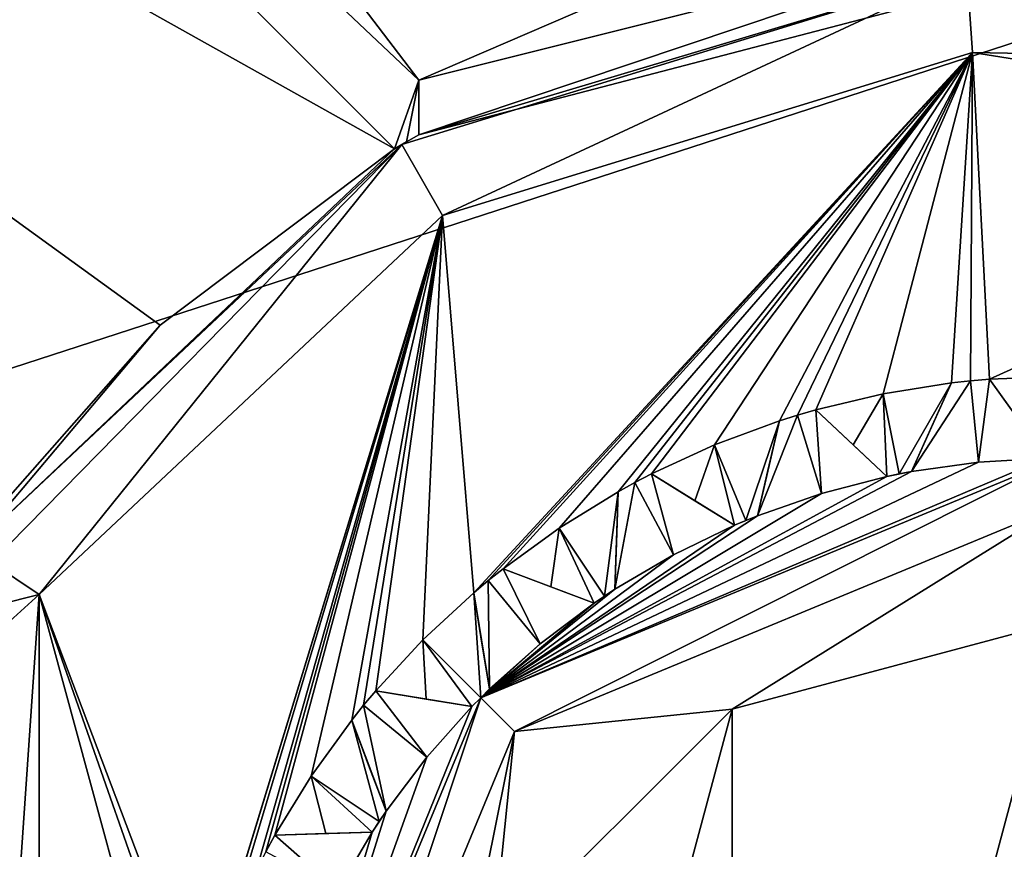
# Model space of a CAD drawing. Header units: millimetres. Extents: x -94 to 205, y -120 to 508.
# Tile 44 of 161: x -6.36 to -0.33, y 2.61 to 7.68. Entities that reach past the tile are written whole.
import ezdxf

# ---------------------------------------------------------------- set-up
doc = ezdxf.new("R2010")
doc.units = ezdxf.units.MM
doc.header["$LTSCALE"] = 65.185185
for name, color, linetype in [('107', 7, 'CONTINUOUS'), ('109', 7, 'CONTINUOUS'), ('110', 7, 'CONTINUOUS'), ('111', 7, 'CONTINUOUS'), ('112', 7, 'CONTINUOUS'), ('113', 7, 'CONTINUOUS'), ('114', 7, 'CONTINUOUS'), ('115', 7, 'CONTINUOUS'), ('116', 7, 'CONTINUOUS'), ('117', 7, 'CONTINUOUS'), ('118', 7, 'CONTINUOUS'), ('119', 7, 'CONTINUOUS'), ('120', 7, 'CONTINUOUS'), ('121', 7, 'CONTINUOUS'), ('122', 7, 'CONTINUOUS'), ('123', 7, 'CONTINUOUS'), ('124', 7, 'CONTINUOUS'), ('125', 7, 'CONTINUOUS'), ('126', 7, 'CONTINUOUS'), ('127', 7, 'CONTINUOUS'), ('128', 7, 'CONTINUOUS'), ('129', 7, 'CONTINUOUS'), ('130', 7, 'CONTINUOUS'), ('24', 7, 'CONTINUOUS'), ('26', 7, 'CONTINUOUS'), ('27', 7, 'CONTINUOUS'), ('28', 7, 'CONTINUOUS'), ('303', 7, 'CONTINUOUS'), ('313', 7, 'CONTINUOUS'), ('338', 7, 'CONTINUOUS'), ('637', 7, 'CONTINUOUS'), ('778', 7, 'CONTINUOUS'), ('779', 7, 'CONTINUOUS'), ('849', 7, 'CONTINUOUS'), ('877', 7, 'CONTINUOUS'), ('878', 7, 'CONTINUOUS'), ('879', 7, 'CONTINUOUS'), ('880', 7, 'CONTINUOUS'), ('881', 7, 'CONTINUOUS'), ('882', 7, 'CONTINUOUS')]:
    doc.layers.add(name, color=color, linetype=linetype)

msp = doc.modelspace()

# ---------------------------------------------------------------- linework, layer by layer
at = {"layer": '107', "linetype": 'CONTINUOUS'}
for points in [[(-4.1993, 2.7141, 55), (-4.4096, 2.357, 55), (-4.7947, 2.6946, 55), (-4.1993, 2.7141, 55)], [(-4.7947, 2.6946, 55), (-4.4096, 2.357, 55), (-4.8506, 2.5927, 55), (-4.7947, 2.6946, 55)]]:
    msp.add_3dface(points, dxfattribs=at)
at = {"layer": '109', "linetype": 'CONTINUOUS'}
for points in [[(-4.8506, 2.5927, 43), (-4.7947, 2.6946, 43), (-4.8506, 2.5927, 55), (-4.8506, 2.5927, 43)], [(-4.7947, 2.6946, 43), (-4.7947, 2.6946, 55), (-4.8506, 2.5927, 55), (-4.7947, 2.6946, 43)]]:
    msp.add_3dface(points, dxfattribs=at)
at = {"layer": '110', "linetype": 'CONTINUOUS'}
for points in [[(-4.7947, 2.6946, 43), (-4.1993, 2.7141, 55), (-4.7947, 2.6946, 55), (-4.7947, 2.6946, 43)], [(-4.1993, 2.7141, 55), (-4.7947, 2.6946, 43), (-4.4831, 2.7048, 43.2642), (-4.1993, 2.7141, 55)], [(-4.1993, 2.7141, 43.5), (-4.1993, 2.7141, 55), (-4.4831, 2.7048, 43.2642), (-4.1993, 2.7141, 43.5)]]:
    msp.add_3dface(points, dxfattribs=at)
at = {"layer": '111', "linetype": 'CONTINUOUS'}
for points in [[(-4.1769, 3.5782, 55), (-3.8651, 3.172, 55), (-4.2516, 3.4892, 55), (-4.1769, 3.5782, 55)], [(-3.5891, 3.4811, 55), (-3.8651, 3.172, 55), (-4.1769, 3.5782, 55), (-3.5891, 3.4811, 55)], [(-4.2516, 3.4892, 55), (-4.1145, 2.841, 55), (-4.3243, 3.3986, 55), (-4.2516, 3.4892, 55)], [(-3.8651, 3.172, 55), (-4.1145, 2.841, 55), (-4.2516, 3.4892, 55), (-3.8651, 3.172, 55)]]:
    msp.add_3dface(points, dxfattribs=at)
at = {"layer": '112', "linetype": 'CONTINUOUS'}
for points in [[(-4.3243, 3.3986, 43), (-4.3243, 3.3986, 55), (-4.2145, 3.1068, 43.2642), (-4.3243, 3.3986, 43)], [(-4.1145, 2.841, 55), (-4.1145, 2.841, 43.5), (-4.3243, 3.3986, 55), (-4.1145, 2.841, 55)], [(-4.3243, 3.3986, 55), (-4.1145, 2.841, 43.5), (-4.2145, 3.1068, 43.2642), (-4.3243, 3.3986, 55)]]:
    msp.add_3dface(points, dxfattribs=at)
at = {"layer": '113', "linetype": 'CONTINUOUS'}
for points in [[(-4.2516, 3.4892, 43), (-4.1769, 3.5782, 43), (-4.2516, 3.4892, 55), (-4.2516, 3.4892, 43)], [(-4.1769, 3.5782, 43), (-4.1769, 3.5782, 55), (-4.2516, 3.4892, 55), (-4.1769, 3.5782, 43)], [(-4.3243, 3.3986, 43), (-4.2516, 3.4892, 43), (-4.3243, 3.3986, 55), (-4.3243, 3.3986, 43)], [(-4.2516, 3.4892, 43), (-4.2516, 3.4892, 55), (-4.3243, 3.3986, 55), (-4.2516, 3.4892, 43)]]:
    msp.add_3dface(points, dxfattribs=at)
at = {"layer": '114', "linetype": 'CONTINUOUS'}
for points in [[(-4.1769, 3.5782, 43), (-3.5891, 3.4811, 55), (-4.1769, 3.5782, 55), (-4.1769, 3.5782, 43)], [(-3.5891, 3.4811, 55), (-4.1769, 3.5782, 43), (-3.8692, 3.5274, 43.2642), (-3.5891, 3.4811, 55)], [(-3.5891, 3.4811, 43.5), (-3.5891, 3.4811, 55), (-3.8692, 3.5274, 43.2642), (-3.5891, 3.4811, 43.5)]]:
    msp.add_3dface(points, dxfattribs=at)
at = {"layer": '115', "linetype": 'CONTINUOUS'}
for points in [[(-3.3986, 4.3243, 55), (-3.172, 3.8651, 55), (-3.4892, 4.2516, 55), (-3.3986, 4.3243, 55)], [(-2.841, 4.1145, 55), (-3.172, 3.8651, 55), (-3.3986, 4.3243, 55), (-2.841, 4.1145, 55)], [(-3.4892, 4.2516, 55), (-3.4811, 3.5891, 55), (-3.5782, 4.1769, 55), (-3.4892, 4.2516, 55)], [(-3.172, 3.8651, 55), (-3.4811, 3.5891, 55), (-3.4892, 4.2516, 55), (-3.172, 3.8651, 55)]]:
    msp.add_3dface(points, dxfattribs=at)
at = {"layer": '116', "linetype": 'CONTINUOUS'}
for points in [[(-3.5782, 4.1769, 43), (-3.5782, 4.1769, 55), (-3.5274, 3.8693, 43.2642), (-3.5782, 4.1769, 43)], [(-3.4811, 3.5891, 55), (-3.4811, 3.5891, 43.5), (-3.5782, 4.1769, 55), (-3.4811, 3.5891, 55)], [(-3.5782, 4.1769, 55), (-3.4811, 3.5891, 43.5), (-3.5274, 3.8693, 43.2642), (-3.5782, 4.1769, 55)]]:
    msp.add_3dface(points, dxfattribs=at)
at = {"layer": '117', "linetype": 'CONTINUOUS'}
for points in [[(-3.4892, 4.2516, 43), (-3.3986, 4.3243, 43), (-3.4892, 4.2516, 55), (-3.4892, 4.2516, 43)], [(-3.3986, 4.3243, 43), (-3.3986, 4.3243, 55), (-3.4892, 4.2516, 55), (-3.3986, 4.3243, 43)], [(-3.5782, 4.1769, 43), (-3.4892, 4.2516, 43), (-3.5782, 4.1769, 55), (-3.5782, 4.1769, 43)], [(-3.4892, 4.2516, 43), (-3.4892, 4.2516, 55), (-3.5782, 4.1769, 55), (-3.4892, 4.2516, 43)]]:
    msp.add_3dface(points, dxfattribs=at)
at = {"layer": '118', "linetype": 'CONTINUOUS'}
for points in [[(-3.3986, 4.3243, 43), (-2.841, 4.1145, 55), (-3.3986, 4.3243, 55), (-3.3986, 4.3243, 43)], [(-2.841, 4.1145, 55), (-3.3986, 4.3243, 43), (-3.1067, 4.2145, 43.2642), (-2.841, 4.1145, 55)], [(-2.841, 4.1145, 43.5), (-2.841, 4.1145, 55), (-3.1067, 4.2145, 43.2642), (-2.841, 4.1145, 43.5)]]:
    msp.add_3dface(points, dxfattribs=at)
at = {"layer": '119', "linetype": 'CONTINUOUS'}
for points in [[(-2.4896, 4.9043, 55), (-2.357, 4.4096, 55), (-2.5927, 4.8506, 55), (-2.4896, 4.9043, 55)], [(-1.9837, 4.5896, 55), (-2.357, 4.4096, 55), (-2.4896, 4.9043, 55), (-1.9837, 4.5896, 55)], [(-2.357, 4.4096, 55), (-2.7141, 4.1993, 55), (-2.5927, 4.8506, 55), (-2.357, 4.4096, 55)], [(-2.5927, 4.8506, 55), (-2.7141, 4.1993, 55), (-2.6946, 4.7947, 55), (-2.5927, 4.8506, 55)]]:
    msp.add_3dface(points, dxfattribs=at)
at = {"layer": '120', "linetype": 'CONTINUOUS'}
for points in [[(-2.7141, 4.1993, 55), (-2.7141, 4.1993, 43.5), (-2.6946, 4.7947, 55), (-2.7141, 4.1993, 55)], [(-2.6946, 4.7947, 55), (-2.7141, 4.1993, 43.5), (-2.7048, 4.4831, 43.2642), (-2.6946, 4.7947, 55)], [(-2.6946, 4.7947, 43), (-2.6946, 4.7947, 55), (-2.7048, 4.4831, 43.2642), (-2.6946, 4.7947, 43)]]:
    msp.add_3dface(points, dxfattribs=at)
at = {"layer": '121', "linetype": 'CONTINUOUS'}
for points in [[(-2.5927, 4.8506, 43), (-2.4896, 4.9043, 43), (-2.5927, 4.8506, 55), (-2.5927, 4.8506, 43)], [(-2.4896, 4.9043, 43), (-2.4896, 4.9043, 55), (-2.5927, 4.8506, 55), (-2.4896, 4.9043, 43)], [(-2.6946, 4.7947, 43), (-2.5927, 4.8506, 43), (-2.6946, 4.7947, 55), (-2.6946, 4.7947, 43)], [(-2.5927, 4.8506, 43), (-2.5927, 4.8506, 55), (-2.6946, 4.7947, 55), (-2.5927, 4.8506, 43)]]:
    msp.add_3dface(points, dxfattribs=at)
at = {"layer": '122', "linetype": 'CONTINUOUS'}
for points in [[(-2.4896, 4.9043, 43), (-1.9837, 4.5896, 55), (-2.4896, 4.9043, 55), (-2.4896, 4.9043, 43)], [(-1.9837, 4.5896, 55), (-2.4896, 4.9043, 43), (-2.2248, 4.7396, 43.2642), (-1.9837, 4.5896, 55)], [(-1.9837, 4.5896, 43.5), (-1.9837, 4.5896, 55), (-2.2248, 4.7396, 43.2642), (-1.9837, 4.5896, 43.5)]]:
    msp.add_3dface(points, dxfattribs=at)
at = {"layer": '123', "linetype": 'CONTINUOUS'}
for points in [[(-1.4514, 4.7847, 55), (-1.8427, 4.6481, 55), (-1.5966, 5.2632, 55), (-1.4514, 4.7847, 55)], [(-1.5966, 5.2632, 55), (-1.8427, 4.6481, 55), (-1.7074, 5.2283, 55), (-1.5966, 5.2632, 55)], [(-1.485, 5.2957, 55), (-1.4514, 4.7847, 55), (-1.5966, 5.2632, 55), (-1.485, 5.2957, 55)], [(-1.0502, 4.8885, 55), (-1.4514, 4.7847, 55), (-1.485, 5.2957, 55), (-1.0502, 4.8885, 55)]]:
    msp.add_3dface(points, dxfattribs=at)
at = {"layer": '124', "linetype": 'CONTINUOUS'}
for points in [[(-1.8427, 4.6481, 55), (-1.8427, 4.6481, 43.5), (-1.7074, 5.2283, 55), (-1.8427, 4.6481, 55)], [(-1.7074, 5.2283, 55), (-1.8427, 4.6481, 43.5), (-1.7782, 4.9247, 43.2642), (-1.7074, 5.2283, 55)], [(-1.7074, 5.2283, 43), (-1.7074, 5.2283, 55), (-1.7782, 4.9247, 43.2642), (-1.7074, 5.2283, 43)]]:
    msp.add_3dface(points, dxfattribs=at)
at = {"layer": '125', "linetype": 'CONTINUOUS'}
for points in [[(-1.7074, 5.2283, 43), (-1.5966, 5.2632, 43), (-1.7074, 5.2283, 55), (-1.7074, 5.2283, 43)], [(-1.5966, 5.2632, 43), (-1.5966, 5.2632, 55), (-1.7074, 5.2283, 55), (-1.5966, 5.2632, 43)], [(-1.5966, 5.2632, 43), (-1.485, 5.2957, 43), (-1.5966, 5.2632, 55), (-1.5966, 5.2632, 43)], [(-1.485, 5.2957, 43), (-1.485, 5.2957, 55), (-1.5966, 5.2632, 55), (-1.485, 5.2957, 43)]]:
    msp.add_3dface(points, dxfattribs=at)
at = {"layer": '126', "linetype": 'CONTINUOUS'}
for points in [[(-1.485, 5.2957, 43), (-1.0502, 4.8885, 55), (-1.485, 5.2957, 55), (-1.485, 5.2957, 43)], [(-1.0502, 4.8885, 55), (-1.485, 5.2957, 43), (-1.2574, 5.0826, 43.2642), (-1.0502, 4.8885, 55)], [(-1.0502, 4.8885, 43.5), (-1.0502, 4.8885, 55), (-1.2574, 5.0826, 43.2642), (-1.0502, 4.8885, 43.5)]]:
    msp.add_3dface(points, dxfattribs=at)
at = {"layer": '127', "linetype": 'CONTINUOUS'}
for points in [[(-0.4234, 5.4837, 55), (-0.4901, 4.9759, 55), (-0.5391, 5.4735, 55), (-0.4234, 5.4837, 55)], [(-0.0763, 4.9994, 55), (-0.4901, 4.9759, 55), (-0.4234, 5.4837, 55), (-0.0763, 4.9994, 55)], [(-0.4901, 4.9759, 55), (-0.9005, 4.9182, 55), (-0.5391, 5.4735, 55), (-0.4901, 4.9759, 55)], [(-0.5391, 5.4735, 55), (-0.9005, 4.9182, 55), (-0.6546, 5.4609, 55), (-0.5391, 5.4735, 55)]]:
    msp.add_3dface(points, dxfattribs=at)
at = {"layer": '128', "linetype": 'CONTINUOUS'}
for points in [[(-0.9005, 4.9182, 55), (-0.9005, 4.9182, 43.5), (-0.6546, 5.4609, 55), (-0.9005, 4.9182, 55)], [(-0.6546, 5.4609, 55), (-0.9005, 4.9182, 43.5), (-0.7833, 5.1769, 43.2642), (-0.6546, 5.4609, 55)], [(-0.6546, 5.4609, 43), (-0.6546, 5.4609, 55), (-0.7833, 5.1769, 43.2642), (-0.6546, 5.4609, 43)]]:
    msp.add_3dface(points, dxfattribs=at)
at = {"layer": '129', "linetype": 'CONTINUOUS'}
for points in [[(-0.5391, 5.4735, 43), (-0.4234, 5.4837, 43), (-0.5391, 5.4735, 55), (-0.5391, 5.4735, 43)], [(-0.4234, 5.4837, 43), (-0.4234, 5.4837, 55), (-0.5391, 5.4735, 55), (-0.4234, 5.4837, 43)], [(-0.6546, 5.4609, 43), (-0.5391, 5.4735, 43), (-0.6546, 5.4609, 55), (-0.6546, 5.4609, 43)], [(-0.5391, 5.4735, 43), (-0.5391, 5.4735, 55), (-0.6546, 5.4609, 55), (-0.5391, 5.4735, 43)]]:
    msp.add_3dface(points, dxfattribs=at)
at = {"layer": '130', "linetype": 'CONTINUOUS'}
for points in [[(-0.4234, 5.4837, 43), (-0.0763, 4.9994, 55), (-0.4234, 5.4837, 55), (-0.4234, 5.4837, 43)], [(-0.0763, 4.9994, 55), (-0.4234, 5.4837, 43), (-0.2417, 5.2302, 43.2642), (-0.0763, 4.9994, 55)]]:
    msp.add_3dface(points, dxfattribs=at)
at = {"layer": '24', "linetype": 'CONTINUOUS'}
for points in [[(-23.5, 0, 71), (23.5, 0, 71), (19.0165, 13.8066, 71), (-23.5, 0, 71)], [(-19.0165, 13.8066, 71), (-23.5, 0, 71), (19.0165, 13.8066, 71), (-19.0165, 13.8066, 71)]]:
    msp.add_3dface(points, dxfattribs=at)
at = {"layer": '26', "linetype": 'CONTINUOUS'}
for points in [[(-3.7694, 6.4839, 43), (-0.5272, 7.4814, 43), (-3.5782, 4.1769, 43), (-3.7694, 6.4839, 43)], [(-3.5782, 4.1769, 43), (-0.5272, 7.4814, 43), (-3.4892, 4.2516, 43), (-3.5782, 4.1769, 43)], [(-3.4892, 4.2516, 43), (-0.5272, 7.4814, 43), (-3.3986, 4.3243, 43), (-3.4892, 4.2516, 43)], [(-3.3986, 4.3243, 43), (-0.5272, 7.4814, 43), (-3.0556, 4.5731, 43), (-3.3986, 4.3243, 43)], [(-3.0556, 4.5731, 43), (-0.5272, 7.4814, 43), (-2.6946, 4.7947, 43), (-3.0556, 4.5731, 43)], [(-2.6946, 4.7947, 43), (-0.5272, 7.4814, 43), (-2.5927, 4.8506, 43), (-2.6946, 4.7947, 43)], [(-2.5927, 4.8506, 43), (-0.5272, 7.4814, 43), (-2.4896, 4.9043, 43), (-2.5927, 4.8506, 43)], [(-2.4896, 4.9043, 43), (-0.5272, 7.4814, 43), (-2.1048, 5.0813, 43), (-2.4896, 4.9043, 43)], [(-2.1048, 5.0813, 43), (-0.5272, 7.4814, 43), (-1.7074, 5.2283, 43), (-2.1048, 5.0813, 43)], [(-1.7074, 5.2283, 43), (-0.5272, 7.4814, 43), (-1.5966, 5.2632, 43), (-1.7074, 5.2283, 43)], [(-1.5966, 5.2632, 43), (-0.5272, 7.4814, 43), (-1.485, 5.2957, 43), (-1.5966, 5.2632, 43)], [(-1.485, 5.2957, 43), (-0.5272, 7.4814, 43), (-1.073, 5.3943, 43), (-1.485, 5.2957, 43)], [(-1.073, 5.3943, 43), (-0.5272, 7.4814, 43), (-0.6546, 5.4609, 43), (-1.073, 5.3943, 43)], [(-0.6546, 5.4609, 43), (-0.5272, 7.4814, 43), (-0.5391, 5.4735, 43), (-0.6546, 5.4609, 43)], [(-0.5391, 5.4735, 43), (-0.5272, 7.4814, 43), (-0.4234, 5.4837, 43), (-0.5391, 5.4735, 43)], [(-0.5272, 7.4814, 43), (2.8229, 6.9485, 43), (-0.4234, 5.4837, 43), (-0.5272, 7.4814, 43)], [(-0.4234, 5.4837, 43), (2.8229, 6.9485, 43), (0, 5.5, 43), (-0.4234, 5.4837, 43)], [(-6.2361, 4.1667, 43), (-3.7694, 6.4839, 43), (-5.2632, 1.5966, 43), (-6.2361, 4.1667, 43)], [(-5.2632, 1.5966, 43), (-3.7694, 6.4839, 43), (-5.2283, 1.7074, 43), (-5.2632, 1.5966, 43)], [(-5.2283, 1.7074, 43), (-3.7694, 6.4839, 43), (-5.0813, 2.1048, 43), (-5.2283, 1.7074, 43)], [(-5.0813, 2.1048, 43), (-3.7694, 6.4839, 43), (-4.9043, 2.4896, 43), (-5.0813, 2.1048, 43)], [(-4.9043, 2.4896, 43), (-3.7694, 6.4839, 43), (-4.8506, 2.5927, 43), (-4.9043, 2.4896, 43)], [(-4.8506, 2.5927, 43), (-3.7694, 6.4839, 43), (-4.7947, 2.6946, 43), (-4.8506, 2.5927, 43)], [(-4.7947, 2.6946, 43), (-3.7694, 6.4839, 43), (-4.5731, 3.0556, 43), (-4.7947, 2.6946, 43)], [(-4.5731, 3.0556, 43), (-3.7694, 6.4839, 43), (-4.3243, 3.3986, 43), (-4.5731, 3.0556, 43)], [(-4.3243, 3.3986, 43), (-3.7694, 6.4839, 43), (-4.2516, 3.4892, 43), (-4.3243, 3.3986, 43)], [(-4.2516, 3.4892, 43), (-3.7694, 6.4839, 43), (-4.1769, 3.5782, 43), (-4.2516, 3.4892, 43)], [(-4.1769, 3.5782, 43), (-3.7694, 6.4839, 43), (-3.8891, 3.8891, 43), (-4.1769, 3.5782, 43)], [(-3.8891, 3.8891, 43), (-3.7694, 6.4839, 43), (-3.5782, 4.1769, 43), (-3.8891, 3.8891, 43)], [(-6.7762, 3.6771, 43), (-6.2361, 4.1667, 43), (-6.7762, -3.6771, 43), (-6.7762, 3.6771, 43)], [(-6.7762, -3.6771, 43), (-6.2361, 4.1667, 43), (-6.2361, -4.1667, 43), (-6.7762, -3.6771, 43)], [(-6.2361, -4.1667, 43), (-6.2361, 4.1667, 43), (-5.3943, 1.073, 43), (-6.2361, -4.1667, 43)], [(-5.3943, 1.073, 43), (-6.2361, 4.1667, 43), (-5.2957, 1.485, 43), (-5.3943, 1.073, 43)], [(-5.2957, 1.485, 43), (-6.2361, 4.1667, 43), (-5.2632, 1.5966, 43), (-5.2957, 1.485, 43)]]:
    msp.add_3dface(points, dxfattribs=at)
at = {"layer": '27', "linetype": 'CONTINUOUS'}
for points in [[(-4.017, 6.9184, 43.5), (-3.9134, 6.9775, 68), (-0.5623, 7.9802, 43.5), (-4.017, 6.9184, 43.5)], [(-3.9134, 6.9775, 68), (0, 8, 68), (-0.5623, 7.9802, 43.5), (-3.9134, 6.9775, 68)], [(-0.5623, 7.9802, 43.5), (0, 8, 68), (3.0071, 7.4133, 43.5), (-0.5623, 7.9802, 43.5)], [(-4.063, 6.8914, 67.5), (-3.9884, 6.9349, 67.7505), (-4.017, 6.9184, 43.5), (-4.063, 6.8914, 67.5)], [(-3.9884, 6.9349, 67.7505), (-3.9134, 6.9775, 68), (-4.017, 6.9184, 43.5), (-3.9884, 6.9349, 67.7505)], [(-6.6518, 4.4444, 43.5), (-4.063, 6.8914, 67.5), (-4.017, 6.9184, 43.5), (-6.6518, 4.4444, 43.5)], [(-5.4954, 5.8139, 67.5), (-4.063, 6.8914, 67.5), (-6.6518, 4.4444, 43.5), (-5.4954, 5.8139, 67.5)], [(-6.6518, 4.4444, 67.5), (-5.4954, 5.8139, 67.5), (-6.6518, 4.4444, 43.5), (-6.6518, 4.4444, 67.5)]]:
    msp.add_3dface(points, dxfattribs=at)
at = {"layer": '28', "linetype": 'CONTINUOUS'}
for points in [[(0, 5, 68), (-3.5355, 3.5355, 68), (-0.0763, 4.9994, 55), (0, 5, 68)], [(-0.0763, 4.9994, 55), (-3.5355, 3.5355, 68), (-0.4901, 4.9759, 55), (-0.0763, 4.9994, 55)], [(-0.4901, 4.9759, 55), (-3.5355, 3.5355, 68), (-0.9005, 4.9182, 55), (-0.4901, 4.9759, 55)], [(-0.9005, 4.9182, 55), (-3.5355, 3.5355, 68), (-1.0502, 4.8885, 55), (-0.9005, 4.9182, 55)], [(-1.0502, 4.8885, 55), (-3.5355, 3.5355, 68), (-1.4514, 4.7847, 55), (-1.0502, 4.8885, 55)], [(-0.9005, 4.9182, 43.5), (-0.9005, 4.9182, 55), (-1.0502, 4.8885, 55), (-0.9005, 4.9182, 43.5)], [(-0.9755, 4.9039, 43.5), (-0.9005, 4.9182, 43.5), (-1.0502, 4.8885, 55), (-0.9755, 4.9039, 43.5)], [(-1.0502, 4.8885, 43.5), (-0.9755, 4.9039, 43.5), (-1.0502, 4.8885, 55), (-1.0502, 4.8885, 43.5)], [(-1.4514, 4.7847, 55), (-3.5355, 3.5355, 68), (-1.8427, 4.6481, 55), (-1.4514, 4.7847, 55)], [(-1.8427, 4.6481, 55), (-3.5355, 3.5355, 68), (-1.9837, 4.5896, 55), (-1.8427, 4.6481, 55)], [(-1.8427, 4.6481, 43.5), (-1.8427, 4.6481, 55), (-1.9837, 4.5896, 55), (-1.8427, 4.6481, 43.5)], [(-1.9134, 4.6194, 43.5), (-1.8427, 4.6481, 43.5), (-1.9837, 4.5896, 55), (-1.9134, 4.6194, 43.5)], [(-1.9837, 4.5896, 55), (-3.5355, 3.5355, 68), (-2.357, 4.4096, 55), (-1.9837, 4.5896, 55)], [(-1.9837, 4.5896, 43.5), (-1.9134, 4.6194, 43.5), (-1.9837, 4.5896, 55), (-1.9837, 4.5896, 43.5)], [(-2.357, 4.4096, 55), (-3.5355, 3.5355, 68), (-2.7141, 4.1993, 55), (-2.357, 4.4096, 55)], [(-2.7141, 4.1993, 55), (-3.5355, 3.5355, 68), (-2.841, 4.1145, 55), (-2.7141, 4.1993, 55)], [(-2.7141, 4.1993, 43.5), (-2.7141, 4.1993, 55), (-2.841, 4.1145, 55), (-2.7141, 4.1993, 43.5)], [(-2.7779, 4.1573, 43.5), (-2.7141, 4.1993, 43.5), (-2.841, 4.1145, 55), (-2.7779, 4.1573, 43.5)], [(-2.841, 4.1145, 43.5), (-2.7779, 4.1573, 43.5), (-2.841, 4.1145, 55), (-2.841, 4.1145, 43.5)], [(-2.841, 4.1145, 55), (-3.5355, 3.5355, 68), (-3.172, 3.8651, 55), (-2.841, 4.1145, 55)], [(-3.172, 3.8651, 55), (-3.5355, 3.5355, 68), (-3.4811, 3.5891, 55), (-3.172, 3.8651, 55)], [(-3.4811, 3.5891, 55), (-3.5355, 3.5355, 68), (-3.4811, 3.5891, 43.5), (-3.4811, 3.5891, 55)], [(-3.4811, 3.5891, 43.5), (-3.5355, 3.5355, 68), (-3.5355, 3.5355, 43.5), (-3.4811, 3.5891, 43.5)], [(-3.5355, 3.5355, 68), (-5, 0, 68), (-3.5891, 3.4811, 55), (-3.5355, 3.5355, 68)], [(-3.5355, 3.5355, 43.5), (-3.5355, 3.5355, 68), (-3.5891, 3.4811, 55), (-3.5355, 3.5355, 43.5)], [(-3.5891, 3.4811, 43.5), (-3.5355, 3.5355, 43.5), (-3.5891, 3.4811, 55), (-3.5891, 3.4811, 43.5)], [(-3.5891, 3.4811, 55), (-5, 0, 68), (-3.8651, 3.172, 55), (-3.5891, 3.4811, 55)], [(-3.8651, 3.172, 55), (-5, 0, 68), (-4.1145, 2.841, 55), (-3.8651, 3.172, 55)], [(-4.1145, 2.841, 55), (-5, 0, 68), (-4.1993, 2.7141, 55), (-4.1145, 2.841, 55)], [(-4.1145, 2.841, 43.5), (-4.1145, 2.841, 55), (-4.1993, 2.7141, 55), (-4.1145, 2.841, 43.5)], [(-4.1573, 2.7779, 43.5), (-4.1145, 2.841, 43.5), (-4.1993, 2.7141, 55), (-4.1573, 2.7779, 43.5)], [(-4.1993, 2.7141, 43.5), (-4.1573, 2.7779, 43.5), (-4.1993, 2.7141, 55), (-4.1993, 2.7141, 43.5)], [(-4.1993, 2.7141, 55), (-5, 0, 68), (-4.4096, 2.357, 55), (-4.1993, 2.7141, 55)]]:
    msp.add_3dface(points, dxfattribs=at)
at = {"layer": '303', "linetype": 'CONTINUOUS'}
for points in [[(0, 9, 69), (-3.9138, 7.3114, 68.7073), (-4.3457, 7.8813, 69), (0, 9, 69)], [(0, 8.2929, 68.7071), (-3.9138, 7.3114, 68.7073), (0, 9, 69), (0, 8.2929, 68.7071)], [(0, 8.2929, 68.7071), (-3.9134, 6.9775, 68), (-3.9138, 7.3114, 68.7073), (0, 8.2929, 68.7071)], [(0, 8, 68), (-3.9134, 6.9775, 68), (0, 8.2929, 68.7071), (0, 8, 68)]]:
    msp.add_3dface(points, dxfattribs=at)
at = {"layer": '313', "linetype": 'CONTINUOUS'}
for points in [[(-3.5355, 3.5355, 68), (0, 5, 68), (-3.3284, 3.3284, 68.7071), (-3.5355, 3.5355, 68)], [(0, 5, 68), (0, 4.7071, 68.7071), (-3.3284, 3.3284, 68.7071), (0, 5, 68)], [(-3.3284, 3.3284, 68.7071), (0, 4.7071, 68.7071), (-1.9962, 3.4663, 69), (-3.3284, 3.3284, 68.7071)], [(0, 4.7071, 68.7071), (0, 4, 69), (-1.9962, 3.4663, 69), (0, 4.7071, 68.7071)], [(-5, 0, 68), (-3.5355, 3.5355, 68), (-4.7071, 0, 68.7071), (-5, 0, 68)], [(-3.5355, 3.5355, 68), (-3.3284, 3.3284, 68.7071), (-4.7071, 0, 68.7071), (-3.5355, 3.5355, 68)], [(-3.4629, 2.002, 69), (-3.3284, 3.3284, 68.7071), (-1.9962, 3.4663, 69), (-3.4629, 2.002, 69)], [(-4.7071, 0, 68.7071), (-3.3284, 3.3284, 68.7071), (-4, 0, 69), (-4.7071, 0, 68.7071)], [(-4, 0, 69), (-3.3284, 3.3284, 68.7071), (-3.4629, 2.002, 69), (-4, 0, 69)]]:
    msp.add_3dface(points, dxfattribs=at)
at = {"layer": '338', "linetype": 'CONTINUOUS'}
for points in [[(-3.7694, 6.4839, 43), (-4.017, 6.9184, 43.5), (-0.5623, 7.9802, 43.5), (-3.7694, 6.4839, 43)], [(-0.5272, 7.4814, 43), (-3.7694, 6.4839, 43), (-0.5623, 7.9802, 43.5), (-0.5272, 7.4814, 43)], [(-0.5272, 7.4814, 43), (-0.5623, 7.9802, 43.5), (3.0071, 7.4133, 43.5), (-0.5272, 7.4814, 43)], [(2.8229, 6.9485, 43), (-0.5272, 7.4814, 43), (3.0071, 7.4133, 43.5), (2.8229, 6.9485, 43)], [(-6.6518, 4.4444, 43.5), (-4.017, 6.9184, 43.5), (-6.5301, 4.3631, 43.1464), (-6.6518, 4.4444, 43.5)], [(-4.017, 6.9184, 43.5), (-6.2361, 4.1667, 43), (-6.5301, 4.3631, 43.1464), (-4.017, 6.9184, 43.5)], [(-3.7694, 6.4839, 43), (-6.2361, 4.1667, 43), (-4.017, 6.9184, 43.5), (-3.7694, 6.4839, 43)]]:
    msp.add_3dface(points, dxfattribs=at)
at = {"layer": '637', "linetype": 'CONTINUOUS'}
for points in [[(-6.2361, 4.1667, 43), (-7.4833, 3.8536, 43.1464), (-6.5301, 4.3631, 43.1464), (-6.2361, 4.1667, 43)], [(-6.2361, 4.1667, 43), (-6.7762, 3.6771, 43), (-7.4833, 3.8536, 43.1464), (-6.2361, 4.1667, 43)]]:
    msp.add_3dface(points, dxfattribs=at)
at = {"layer": '778', "linetype": 'CONTINUOUS'}
for points in [[(-4.063, 6.8914, 67.5), (-14.0777, 16.9061, 67.5), (-3.9138, 7.3114, 68.7073), (-4.063, 6.8914, 67.5)], [(-3.9138, 7.3114, 68.7073), (-14.0777, 16.9061, 67.5), (-4.3457, 7.8813, 69), (-3.9138, 7.3114, 68.7073)], [(-3.9884, 6.9349, 67.7505), (-4.063, 6.8914, 67.5), (-3.9138, 7.3114, 68.7073), (-3.9884, 6.9349, 67.7505)], [(-3.9134, 6.9775, 68), (-3.9884, 6.9349, 67.7505), (-3.9138, 7.3114, 68.7073), (-3.9134, 6.9775, 68)]]:
    msp.add_3dface(points, dxfattribs=at)
at = {"layer": '779', "linetype": 'CONTINUOUS'}
for points in [[(-4.063, 6.8914, 67.5), (-16.9061, 14.0777, 67.5), (-14.0777, 16.9061, 67.5), (-4.063, 6.8914, 67.5)], [(-4.063, 6.8914, 67.5), (-5.4954, 5.8139, 67.5), (-16.9061, 14.0777, 67.5), (-4.063, 6.8914, 67.5)], [(-16.9061, 14.0777, 67.5), (-5.4954, 5.8139, 67.5), (-6.9701, 4.1417, 67.5), (-16.9061, 14.0777, 67.5)], [(-5.4954, 5.8139, 67.5), (-6.6518, 4.4444, 67.5), (-6.9701, 4.1417, 67.5), (-5.4954, 5.8139, 67.5)]]:
    msp.add_3dface(points, dxfattribs=at)
at = {"layer": '849', "linetype": 'CONTINUOUS'}
for points in [[(0, 4, 69), (0, -4, 69), (-1.9962, -3.4663, 69), (0, 4, 69)], [(0, 4, 69), (-1.9962, -3.4663, 69), (-1.9962, 3.4663, 69), (0, 4, 69)], [(-1.9962, -3.4663, 69), (-3.4629, -2.002, 69), (-1.9962, 3.4663, 69), (-1.9962, -3.4663, 69)], [(-3.4629, -2.002, 69), (-3.4629, 2.002, 69), (-1.9962, 3.4663, 69), (-3.4629, -2.002, 69)]]:
    msp.add_3dface(points, dxfattribs=at)
at = {"layer": '877', "linetype": 'CONTINUOUS'}
for points in [[(-4.5731, 3.0556, 43), (-4.3243, 3.3986, 43), (-4.1573, 2.7779, 43.5), (-4.5731, 3.0556, 43)], [(-4.3243, 3.3986, 43), (-4.1145, 2.841, 43.5), (-4.1573, 2.7779, 43.5), (-4.3243, 3.3986, 43)], [(-4.1145, 2.841, 43.5), (-4.3243, 3.3986, 43), (-4.2145, 3.1068, 43.2642), (-4.1145, 2.841, 43.5)], [(-4.7947, 2.6946, 43), (-4.5731, 3.0556, 43), (-4.4831, 2.7048, 43.2642), (-4.7947, 2.6946, 43)], [(-4.5731, 3.0556, 43), (-4.1573, 2.7779, 43.5), (-4.1993, 2.7141, 43.5), (-4.5731, 3.0556, 43)], [(-4.5731, 3.0556, 43), (-4.1993, 2.7141, 43.5), (-4.4831, 2.7048, 43.2642), (-4.5731, 3.0556, 43)]]:
    msp.add_3dface(points, dxfattribs=at)
at = {"layer": '878', "linetype": 'CONTINUOUS'}
for points in [[(-3.8891, 3.8891, 43), (-3.5782, 4.1769, 43), (-3.5355, 3.5355, 43.5), (-3.8891, 3.8891, 43)], [(-3.5782, 4.1769, 43), (-3.4811, 3.5891, 43.5), (-3.5355, 3.5355, 43.5), (-3.5782, 4.1769, 43)], [(-3.4811, 3.5891, 43.5), (-3.5782, 4.1769, 43), (-3.5274, 3.8693, 43.2642), (-3.4811, 3.5891, 43.5)], [(-4.1769, 3.5782, 43), (-3.8891, 3.8891, 43), (-3.8692, 3.5274, 43.2642), (-4.1769, 3.5782, 43)], [(-3.8891, 3.8891, 43), (-3.5355, 3.5355, 43.5), (-3.5891, 3.4811, 43.5), (-3.8891, 3.8891, 43)], [(-3.8891, 3.8891, 43), (-3.5891, 3.4811, 43.5), (-3.8692, 3.5274, 43.2642), (-3.8891, 3.8891, 43)]]:
    msp.add_3dface(points, dxfattribs=at)
at = {"layer": '879', "linetype": 'CONTINUOUS'}
for points in [[(-3.0556, 4.5731, 43), (-2.6946, 4.7947, 43), (-2.7779, 4.1573, 43.5), (-3.0556, 4.5731, 43)], [(-2.6946, 4.7947, 43), (-2.7141, 4.1993, 43.5), (-2.7779, 4.1573, 43.5), (-2.6946, 4.7947, 43)], [(-2.7141, 4.1993, 43.5), (-2.6946, 4.7947, 43), (-2.7048, 4.4831, 43.2642), (-2.7141, 4.1993, 43.5)], [(-3.3986, 4.3243, 43), (-3.0556, 4.5731, 43), (-3.1067, 4.2145, 43.2642), (-3.3986, 4.3243, 43)], [(-3.0556, 4.5731, 43), (-2.841, 4.1145, 43.5), (-3.1067, 4.2145, 43.2642), (-3.0556, 4.5731, 43)], [(-3.0556, 4.5731, 43), (-2.7779, 4.1573, 43.5), (-2.841, 4.1145, 43.5), (-3.0556, 4.5731, 43)]]:
    msp.add_3dface(points, dxfattribs=at)
at = {"layer": '880', "linetype": 'CONTINUOUS'}
for points in [[(-2.1048, 5.0813, 43), (-1.7074, 5.2283, 43), (-1.9134, 4.6194, 43.5), (-2.1048, 5.0813, 43)], [(-1.7074, 5.2283, 43), (-1.8427, 4.6481, 43.5), (-1.9134, 4.6194, 43.5), (-1.7074, 5.2283, 43)], [(-1.8427, 4.6481, 43.5), (-1.7074, 5.2283, 43), (-1.7782, 4.9247, 43.2642), (-1.8427, 4.6481, 43.5)], [(-2.4896, 4.9043, 43), (-2.1048, 5.0813, 43), (-2.2248, 4.7396, 43.2642), (-2.4896, 4.9043, 43)], [(-2.1048, 5.0813, 43), (-1.9837, 4.5896, 43.5), (-2.2248, 4.7396, 43.2642), (-2.1048, 5.0813, 43)], [(-2.1048, 5.0813, 43), (-1.9134, 4.6194, 43.5), (-1.9837, 4.5896, 43.5), (-2.1048, 5.0813, 43)]]:
    msp.add_3dface(points, dxfattribs=at)
at = {"layer": '881', "linetype": 'CONTINUOUS'}
for points in [[(-1.073, 5.3943, 43), (-0.6546, 5.4609, 43), (-0.9755, 4.9039, 43.5), (-1.073, 5.3943, 43)], [(-0.6546, 5.4609, 43), (-0.9005, 4.9182, 43.5), (-0.9755, 4.9039, 43.5), (-0.6546, 5.4609, 43)], [(-0.9005, 4.9182, 43.5), (-0.6546, 5.4609, 43), (-0.7833, 5.1769, 43.2642), (-0.9005, 4.9182, 43.5)], [(-1.485, 5.2957, 43), (-1.073, 5.3943, 43), (-1.2574, 5.0826, 43.2642), (-1.485, 5.2957, 43)], [(-1.073, 5.3943, 43), (-1.0502, 4.8885, 43.5), (-1.2574, 5.0826, 43.2642), (-1.073, 5.3943, 43)], [(-1.073, 5.3943, 43), (-0.9755, 4.9039, 43.5), (-1.0502, 4.8885, 43.5), (-1.073, 5.3943, 43)]]:
    msp.add_3dface(points, dxfattribs=at)
at = {"layer": '882', "linetype": 'CONTINUOUS'}
msp.add_3dface([(-0.4234, 5.4837, 43), (0, 5.5, 43), (-0.2417, 5.2302, 43.2642), (-0.4234, 5.4837, 43)], dxfattribs=at)

doc.saveas('drawing.dxf')
